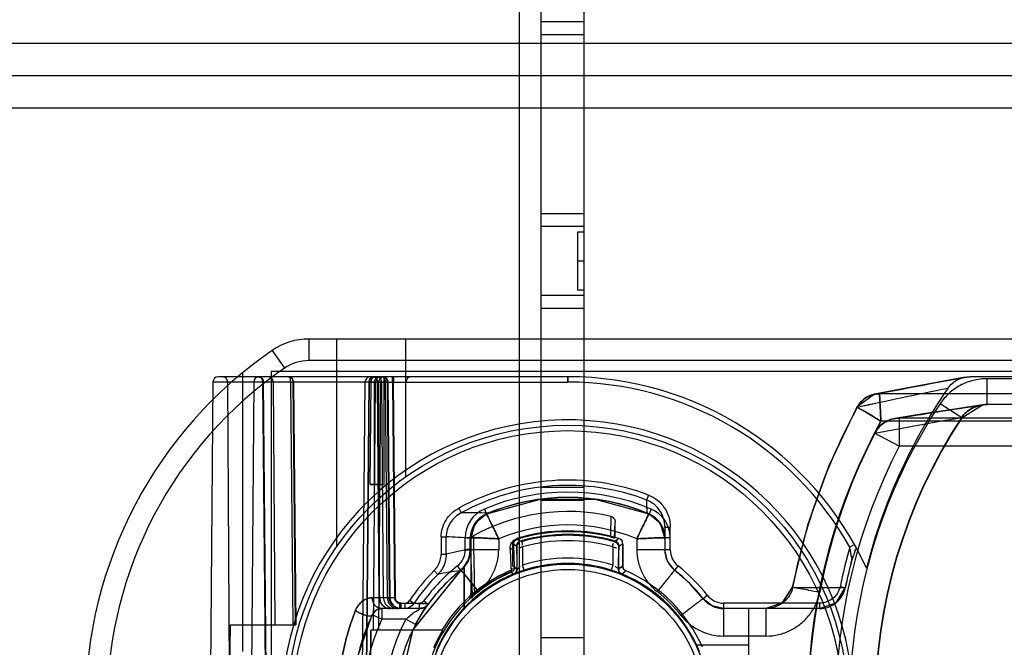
# Model space of a CAD drawing. Header units: millimetres. Extents: x 209 to 825, y 116 to 1310.
# Tile 57 of 70: x 661 to 706, y 1061 to 1091. Entities that reach past the tile are written whole.
import ezdxf

# ---------------------------------------------------------------- set-up
doc = ezdxf.new("R2010")
doc.units = ezdxf.units.MM
doc.header["$LTSCALE"] = 92.70943
doc.layers.get('0').update_dxf_attribs({"linetype": 'CONTINUOUS'})

msp = doc.modelspace()

# ---------------------------------------------------------------- linework, layer by layer
at = {"color": 7, "linetype": 'Continuous'}
for p, q in [((683.863, 1259.126), (683.863, 188.426)), ((684.863, 1259.126), (684.863, 188.426)), ((686.863, 1259.126), (686.863, 188.426)), ((686.863, 1090.476), (684.863, 1090.476)), ((686.863, 1089.876), (684.863, 1089.876)), ((732.963, 1089.464), (287.963, 1089.464)), ((732.963, 1087.964), (287.963, 1087.964)), ((739.463, 1086.464), (281.463, 1086.464)), ((686.863, 1081.576), (684.863, 1081.576)), ((686.863, 1080.976), (684.863, 1080.976)), ((686.563, 1080.716), (686.563, 1078.037)), ((686.863, 1080.716), (686.563, 1080.716)), ((686.863, 1079.376), (686.563, 1079.376)), ((686.863, 1077.776), (684.863, 1077.776)), ((686.863, 1078.037), (686.563, 1078.037)), ((686.863, 1077.176), (684.863, 1077.176)), ((674.113, 1075.764), (674.113, 1074.764)), ((724.739, 1075.764), (674.113, 1075.764)), ((675.413, 1066.148), (675.413, 1075.764)), ((678.613, 1069.383), (678.613, 1075.764)), ((672.411, 1075.235), (672.979, 1074.411)), ((724.739, 1074.764), (674.113, 1074.764)), ((671.038, 1074.199), (671.038, 1061.264)), ((672.363, 1074.264), (672.363, 1043.264)), ((721.863, 1074.264), (672.363, 1074.264)), ((669.666, 1073.766), (669.535, 1058.764)), ((677.786, 1073.766), (669.666, 1073.766)), ((686.113, 1074.014), (669.916, 1074.014)), ((670.344, 1073.766), (670.434, 1058.764)), ((671.564, 1073.766), (671.437, 1058.764)), ((672.08, 1062.514), (671.982, 1073.766)), ((672.139, 1058.764), (672.007, 1073.766)), ((672.543, 1062.514), (672.465, 1073.766)), ((673.261, 1073.766), (673.367, 1062.514)), ((673.499, 1062.514), (673.39, 1073.766)), ((673.396, 1073.767), (673.506, 1062.515)), ((676.59, 1058.764), (676.719, 1073.766)), ((676.771, 1058.764), (676.901, 1073.766)), ((676.901, 1073.766), (676.771, 1058.764)), ((676.901, 1073.766), (676.987, 1073.765)), ((676.987, 1073.765), (676.945, 1069.017)), ((676.987, 1073.765), (677.148, 1073.764)), ((677.102, 1062.264), (677.202, 1073.766)), ((677.148, 1069.016), (677.148, 1073.764)), ((677.148, 1073.764), (686.113, 1073.764)), ((677.452, 1073.764), (677.202, 1073.766)), ((677.379, 1074.014), (677.24, 1074.014)), ((677.375, 1063.76), (677.289, 1073.766)), ((677.346, 1073.764), (677.346, 1069.017)), ((677.351, 1062.264), (677.452, 1073.764)), ((677.452, 1074.014), (677.452, 1073.764)), ((677.575, 1063.76), (677.488, 1073.766)), ((677.595, 1069.017), (677.595, 1074.014)), ((677.756, 1063.76), (677.669, 1073.766)), ((677.746, 1073.766), (677.834, 1063.76)), ((677.746, 1073.766), (678.035, 1073.764)), ((677.873, 1063.76), (677.786, 1073.766)), ((677.996, 1073.764), (677.996, 1074.014)), ((677.996, 1073.764), (678.083, 1063.762)), ((678.035, 1074.014), (678.035, 1073.764)), ((678.123, 1063.762), (678.035, 1073.764)), ((686.113, 1074.014), (686.113, 1073.764)), ((686.113, 1073.764), (686.113, 1074.014)), ((715.467, 1074.014), (704.769, 1074.014)), ((705.553, 1072.724), (705.553, 1073.923)), ((715.051, 1073.923), (705.553, 1073.923)), ((700.336, 1073.206), (699.517, 1072.604)), ((700.492, 1073.226), (700.336, 1073.206)), ((710.841, 1073.227), (700.568, 1073.227)), ((704.377, 1072.101), (703.375, 1072.762)), ((704.377, 1072.101), (705.343, 1072.708)), ((704.377, 1072.101), (705.344, 1072.708)), ((705.343, 1072.708), (705.473, 1072.721)), ((715.051, 1072.724), (705.553, 1072.724)), ((710.792, 1071.951), (700.63, 1071.951)), ((701.483, 1072.092), (701.483, 1070.793)), ((709.986, 1072.092), (701.483, 1072.092)), ((701.483, 1070.793), (700.329, 1071.393)), ((709.986, 1070.793), (701.483, 1070.793)), ((676.945, 1069.016), (677.161, 1069.017)), ((677.148, 1069.016), (676.945, 1069.016)), ((677.346, 1069.017), (677.148, 1069.016)), ((677.161, 1069.017), (677.595, 1069.017)), ((686.863, 1068.876), (684.863, 1068.876)), ((686.863, 1068.276), (684.863, 1068.276)), ((689.857, 1068.526), (689.77, 1068.297)), ((681.057, 1067.915), (681.175, 1067.701)), ((682.247, 1067.878), (682.344, 1067.648)), ((689.979, 1067.878), (689.882, 1067.648)), ((682.415, 1067.678), (682.413, 1067.682)), ((688.286, 1066.54), (688.313, 1067.27)), ((688.313, 1066.56), (688.313, 1067.27)), ((690.414, 1067.207), (689.882, 1067.648)), ((690.613, 1066.543), (690.414, 1067.208)), ((690.613, 1067.042), (690.863, 1067.042)), ((690.613, 1067.041), (690.613, 1065.986)), ((690.863, 1065.986), (690.863, 1067.042)), ((680.244, 1066.586), (680.244, 1065.775)), ((680.244, 1066.586), (680.476, 1066.586)), ((680.476, 1065.775), (680.476, 1066.586)), ((681.363, 1065.986), (681.363, 1066.543)), ((681.613, 1066.543), (681.363, 1066.543)), ((681.595, 1066.034), (681.595, 1066.477)), ((681.595, 1066.477), (681.613, 1066.477)), ((681.596, 1066.517), (681.614, 1066.51)), ((681.613, 1066.543), (681.613, 1063.974)), ((682.913, 1066.499), (682.913, 1066.008)), ((683.74, 1066.509), (683.878, 1066.408)), ((683.77, 1066.505), (683.777, 1066.482)), ((683.908, 1066.386), (683.778, 1066.483)), ((688.088, 1066.583), (688.125, 1066.574)), ((688.125, 1066.574), (688.194, 1066.557)), ((688.28, 1066.358), (688.416, 1066.459)), ((688.286, 1066.539), (688.313, 1066.56)), ((689.313, 1066.499), (689.313, 1066.008)), ((690.863, 1066.543), (690.613, 1066.543)), ((681.363, 1065.986), (681.613, 1065.986)), ((681.613, 1065.986), (681.494, 1065.464)), ((681.613, 1066.034), (681.595, 1066.034)), ((683.563, 1065.234), (683.563, 1066.27)), ((683.767, 1066.118), (683.563, 1066.27)), ((683.65, 1065.177), (683.612, 1066.233)), ((683.736, 1066.141), (683.76, 1065.467)), ((683.767, 1065.1), (683.767, 1066.118)), ((684.017, 1066.118), (684.017, 1065.278)), ((688.21, 1066.118), (688.21, 1065.278)), ((688.663, 1066.27), (688.459, 1066.118)), ((688.459, 1066.118), (688.459, 1065.1)), ((688.466, 1065.467), (688.49, 1066.141)), ((688.663, 1066.27), (688.663, 1065.234)), ((688.663, 1065.234), (688.663, 1066.27)), ((690.863, 1065.986), (690.613, 1065.986)), ((699.406, 1066.239), (699.188, 1066.116)), ((699.517, 1066.037), (699.406, 1066.239)), ((699.517, 1066.037), (699.406, 1066.239)), ((680.476, 1065.775), (680.244, 1065.775)), ((683.76, 1065.467), (683.76, 1065.103)), ((683.761, 1065.094), (683.761, 1065.467)), ((688.466, 1065.467), (688.466, 1065.094)), ((688.466, 1065.103), (688.466, 1065.467)), ((699.289, 1065.535), (699.287, 1065.543)), ((699.287, 1065.543), (699.289, 1065.534)), ((679.92, 1065.023), (680.092, 1064.848)), ((681.157, 1065.044), (681.002, 1065.24)), ((681.103, 1065.008), (681.125, 1065.025)), ((681.313, 1063.259), (681.312, 1065.188)), ((681.313, 1065.169), (681.313, 1065.166)), ((683.497, 1064.947), (683.488, 1064.969)), ((683.497, 1064.947), (683.605, 1064.872)), ((683.563, 1065.234), (683.76, 1065.102)), ((683.76, 1065.103), (683.65, 1065.177)), ((683.767, 1065.1), (683.76, 1065.102)), ((684.093, 1065.04), (684.017, 1065.278)), ((688.21, 1065.278), (688.133, 1065.04)), ((688.466, 1065.102), (688.459, 1065.1)), ((688.466, 1065.102), (688.663, 1065.234)), ((688.663, 1065.234), (688.466, 1065.103)), ((688.619, 1064.873), (688.75, 1064.96)), ((691.225, 1065.24), (691.07, 1065.044)), ((691.77, 1064.421), (691.07, 1065.044)), ((683.612, 1064.868), (683.605, 1064.869)), ((683.606, 1064.87), (683.606, 1064.859)), ((688.62, 1064.87), (688.615, 1064.868)), ((688.621, 1064.859), (688.62, 1064.87)), ((698.977, 1064.223), (696.538, 1064.242)), ((696.538, 1064.242), (698.977, 1064.223)), ((698.981, 1064.222), (698.736, 1064.273)), ((677.873, 1063.76), (677.055, 1063.76)), ((678.123, 1063.762), (677.834, 1063.76)), ((678.978, 1063.493), (678.774, 1063.629)), ((679.441, 1063.617), (679.644, 1063.47)), ((681.532, 1063.789), (681.608, 1063.754)), ((681.691, 1063.939), (681.613, 1063.974)), ((681.801, 1063.94), (681.816, 1063.922)), ((692.589, 1063.876), (692.393, 1063.721)), ((677.496, 1063.264), (677.496, 1062.764)), ((679.239, 1063.264), (677.496, 1063.264)), ((678.091, 1063.327), (678.334, 1063.264)), ((678.129, 1063.328), (678.373, 1063.264)), ((678.334, 1063.264), (678.334, 1063.514)), ((678.334, 1063.514), (679.239, 1063.514)), ((678.373, 1063.514), (678.373, 1063.264)), ((678.558, 1063.514), (678.558, 1063.264)), ((678.558, 1063.264), (678.721, 1063.291)), ((679.239, 1063.264), (679.239, 1063.514)), ((679.465, 1063.318), (679.239, 1063.264)), ((679.642, 1063.469), (679.465, 1063.318)), ((693.335, 1063.514), (693.335, 1061.987)), ((697.79, 1063.514), (693.335, 1063.514)), ((697.79, 1063.264), (693.335, 1063.264)), ((694.513, 1054.264), (694.513, 1063.264)), ((697.79, 1063.26), (695.289, 1063.269)), ((695.292, 1063.264), (695.292, 1061.987)), ((697.79, 1063.514), (697.79, 1063.264)), ((677.496, 1062.764), (677.043, 1062.975)), ((678.613, 1062.764), (677.496, 1062.764)), ((679.054, 1062.529), (678.613, 1062.764)), ((670.434, 1058.764), (670.472, 1062.514)), ((670.472, 1062.514), (673.508, 1062.514)), ((676.949, 1058.764), (676.979, 1062.264)), ((676.979, 1062.264), (676.949, 1058.764)), ((680.32, 1062.264), (676.979, 1062.264)), ((677.351, 1062.264), (676.979, 1062.264)), ((680.32, 1062.264), (680.283, 1062.264)), ((686.863, 1061.901), (684.863, 1061.901)), ((695.292, 1061.987), (693.335, 1061.987)), ((694.513, 1061.564), (692.063, 1061.564))]:
    msp.add_line(p, q, dxfattribs=at)
for points in [[(673.387, 1073.766), (673.389, 1073.767), (673.344, 1073.767), (673.26, 1073.766)], [(704.542, 1073.995), (703.213, 1073.753), (701.81, 1073.491), (700.334, 1073.207)], [(703.215, 1073.753), (701.812, 1073.491), (700.336, 1073.206)], [(700.337, 1073.206), (699.862, 1072.999), (699.517, 1072.604)], [(705.337, 1072.707), (704.057, 1072.514), (702.701, 1072.304), (701.272, 1072.076)], [(705.342, 1072.708), (704.062, 1072.515), (702.706, 1072.304), (701.276, 1072.077)], [(699.517, 1072.604), (698.233, 1069.918), (697.23, 1067.123), (696.518, 1064.25)], [(698.236, 1069.925), (697.233, 1067.131), (696.518, 1064.25)], [(689.882, 1067.648), (687.398, 1068.328), (684.825, 1068.328), (682.344, 1067.648)], [(689.882, 1067.648), (687.402, 1068.328), (684.828, 1068.328), (682.344, 1067.648)], [(689.803, 1067.686), (689.804, 1067.683), (689.806, 1067.68), (689.808, 1067.679)], [(690.436, 1067.713), (690.568, 1067.388), (690.613, 1067.042)], [(682.344, 1067.648), (681.811, 1067.206), (681.613, 1066.543)], [(682.344, 1067.648), (681.812, 1067.207), (681.613, 1066.543)], [(681.614, 1066.51), (681.65, 1066.783), (681.738, 1067.031), (681.867, 1067.249), (682.029, 1067.43), (682.215, 1067.573), (682.415, 1067.678)], [(689.808, 1067.679), (690.046, 1067.55), (690.239, 1067.389)], [(690.239, 1067.393), (690.239, 1067.391), (690.239, 1067.39), (690.239, 1067.389)], [(690.239, 1067.389), (690.356, 1067.253), (690.458, 1067.092), (690.537, 1066.912), (690.589, 1066.718), (690.612, 1066.519)], [(690.612, 1066.52), (690.601, 1066.65), (690.581, 1066.762), (690.556, 1066.856), (690.528, 1066.938)], [(688.086, 1066.607), (688.088, 1066.594), (688.089, 1066.586), (688.088, 1066.583)], [(688.194, 1066.558), (688.161, 1066.579), (688.125, 1066.596), (688.086, 1066.607)], [(688.194, 1066.557), (688.242, 1066.546), (688.274, 1066.54), (688.286, 1066.539)], [(681.119, 1065.014), (681.383, 1065.296), (681.554, 1065.647), (681.613, 1066.034)], [(681.613, 1065.986), (681.492, 1065.461), (681.157, 1065.044)], [(691.07, 1065.044), (690.734, 1065.461), (690.613, 1065.986)], [(691.07, 1065.044), (690.732, 1065.464), (690.613, 1065.986)], [(681.494, 1065.464), (678.915, 1062.255), (678.113, 1058.764)], [(681.157, 1065.044), (678.931, 1062.288), (678.113, 1058.764)], [(681.119, 1065.014), (681.115, 1065.011), (681.108, 1065.008), (681.103, 1065.007)], [(681.119, 1065.014), (681.121, 1065.016), (681.124, 1065.021), (681.125, 1065.025)], [(692.393, 1063.721), (691.77, 1064.421), (691.07, 1065.044)], [(696.518, 1064.25), (696.04, 1063.506), (695.292, 1063.264)], [(696.518, 1064.25), (696.073, 1063.531), (695.292, 1063.264)], [(697.79, 1063.264), (698.565, 1063.539), (698.981, 1064.222)], [(697.79, 1063.264), (698.557, 1063.533), (698.981, 1064.222)], [(681.801, 1063.94), (681.749, 1063.897), (681.719, 1063.888), (681.709, 1063.892), (681.697, 1063.908), (681.691, 1063.939)], [(693.335, 1063.264), (692.813, 1063.384), (692.393, 1063.721)], [(693.335, 1063.264), (692.81, 1063.385), (692.393, 1063.721)], [(677.043, 1062.975), (677.28, 1063.215), (677.496, 1063.264)], [(677.043, 1062.975), (677.283, 1063.217), (677.496, 1063.264)], [(679.054, 1062.529), (679.415, 1063.139), (679.642, 1063.469)], [(679.054, 1062.529), (679.444, 1063.183), (679.642, 1063.468)], [(679.325, 1063.272), (679.493, 1063.334), (679.644, 1063.47)], [(679.644, 1063.47), (679.644, 1063.471), (679.643, 1063.473), (679.641, 1063.475)], [(676.113, 1058.764), (676.375, 1061.039), (677.043, 1062.974)]]:
    msp.add_lwpolyline(points, dxfattribs=at)
for radius in [13, 12.75, 6.563, 6.313]:
    msp.add_circle((686.113, 1058.764), radius, dxfattribs=at)
for centre, radius, start, end in [((674.113, 1072.764), 3, 90, 124.5603), ((683.757, 1058.764), 20, 124.5603, 235.4397), ((674.113, 1072.764), 2, 89.998, 124.5072), ((683.757, 1058.764), 19, 124.5547, 235.4453), ((669.916, 1073.764), 0.25, 90, 179.5), ((671.732, 1073.764), 0.25, 0.5, 89.9944), ((672.215, 1073.764), 0.25, 0.4463, 90), ((673.145, 1073.764), 0.25, 0.5147, 90), ((677.595, 1073.764), 0.25, 90, 180), ((678.863, 1073.764), 0.25, 90, 180), ((686.113, 1058.764), 15.25, 24.7212, 90.0004), ((686.113, 1058.764), 15, 29.3475, 90.0005), ((752.476, 807.74), 270.514, 100.15762, 101.06299), ((771.39, 741.078), 339.211, 101.50538, 102.23003), ((771.39, 741.078), 339.21, 101.50537, 102.23002), ((725.171, 1058.764), 26, 145.5488, 165.8005), ((724.607, 1058.764), 25.43, 146.6031, 175.9432), ((755.411, 737.983), 338.433, 98.47162, 99.16899), ((725.332, 1058.621), 29.338, 151.5656, 168.9535), ((686.113, 1058.764), 13.25, 7.8036, 352.1964), ((725.324, 1058.646), 28.05, 151.6848, 168.9465), ((701.483, 1070.793), 1.3, 94.9289, 152.5172), ((799.428, 535.835), 544.637, 100.05246, 100.48173), ((791.744, 578.256), 501.527, 100.03399, 100.50015), ((724.607, 1058.764), 24.248, 146.6042, 213.3958), ((724.607, 1058.764), 24.23, 146.6041, 213.3959), ((724.607, 1058.764), 27.365, 152.5173, 207.4827), ((724.607, 1058.764), 27.346, 152.5172, 207.4828), ((724.607, 1058.764), 26.065, 152.5172, 207.4828), ((686.113, 1058.764), 10.455, 69.0139, 118.9242), ((686.113, 1058.764), 10.21, 69.014, 118.9241), ((686.113, 1058.764), 9.9, 67.0124, 112.9876), ((686.113, 1058.764), 9.65, 67.0124, 112.9876), ((686.113, 1058.764), 9.654, 67.5328, 112.5342), ((686.113, 1058.764), 9.65, 67.4872, 112.5342), ((681.616, 1055.821), 11.888, 86.1577, 92.1272), ((682.813, 1066.543), 1.45, 112.9871, 180.001), ((686.113, 1058.764), 9, 77.1463, 118.9874), ((689.31, 1066.482), 1.301, 44.4313, 67.766), ((689.413, 1066.543), 1.45, 359.999, 67.0129), ((682.913, 1066.477), 1.3, 112.5344, 180), ((682.813, 1066.543), 1.2, 112.9876, 180), ((689.313, 1066.477), 1.3, 0, 67.6243), ((689.413, 1066.543), 1.2, 0, 67.0124), ((686.113, 1058.797), 8.341, 67.4401, 112.5599), ((686.113, 1058.764), 8.1, 72.963, 107.0379), ((686.113, 1058.764), 8.087, 75.8805, 106.8417), ((686.113, 1058.768), 8.061, 75.8156, 106.849), ((680.391, 1056.189), 10.397, 83.3455, 89.5311), ((683.145, 1066.477), 1.55, 178.5289, 180), ((-38.228, 1042.263), 720.245, 1.724604, 1.919294), ((413.864, 1060.367), 267.961, 0.76405, 1.34071), ((686.113, 1058.764), 7.934, 73.8772, 106.1229), ((686.113, 1058.764), 7.897, 74.0877, 105.9121), ((686.113, 1058.764), 7.647, 74.0877, 105.9123), ((739.261, 996.01), 86.88, 125.76257, 125.90087), ((683.04, 1056.543), 9.585, 98.6717, 105.5183), ((680.413, 1065.986), 0.95, 308.2631, 0.0077), ((680.313, 1066.034), 1.3, 308.2825, 360), ((680.413, 1065.986), 1.2, 308.2844, 360), ((691.813, 1065.986), 1.2, 180, 231.7156), ((691.813, 1065.986), 0.95, 179.9923, 231.7312), ((725.171, 1058.764), 27.003, 164.2023, 168.228), ((686.113, 1058.764), 6.843, 72.1587, 107.8413), ((725.171, 1058.764), 26.757, 165.3236, 168.228), ((725.171, 1058.764), 26.753, 165.3236, 168.228), ((686.113, 1058.764), 8, 126.8539, 233.1461), ((686.113, 1058.764), 8.805, 134.702, 146.4624), ((686.113, 1058.764), 8.25, 128.2868, 143.9666), ((686.126, 1058.752), 8.022, 128.7628, 143.9335), ((686.126, 1058.752), 8.018, 128.6495, 143.9512), ((681.879, 1056.782), 8.262, 95.3883, 102.4904), ((686.113, 1058.764), 6.8, 113.4028, 149.0214), ((686.113, 1058.764), 6.587, 223.2205, 136.7795), ((686.113, 1058.764), 6.576, 223.1196, 136.8804), ((686.113, 1058.764), 6.737, 112.9345, 129.7976), ((686.113, 1058.764), 6.714, 112.9319, 129.7968), ((686.113, 1058.764), 6.59, 67.6365, 112.3575), ((686.113, 1058.764), 6.593, 72.1588, 107.8412), ((686.113, 1058.764), 6.8, 23.4019, 66.5972), ((686.113, 1058.764), 8, 38.2844, 51.7156), ((686.113, 1058.764), 8.25, 38.2862, 51.7138), ((686.113, 1058.764), 8.56, 134.7014, 146.4627), ((686.113, 1058.764), 6.6, 112.3226, 157.677), ((686.113, 1058.764), 6.6, 22.3202, 67.679), ((686.114, 1058.786), 6.701, 128.289, 180.1892), ((686.097, 1058.771), 6.723, 38.3074, 51.6926), ((679.239, 1063.764), 0.25, 269.9911, 324.0171), ((693.335, 1064.464), 1.2, 218.2844, 270), ((693.335, 1064.464), 0.95, 218.2688, 270.0077), ((677.496, 1062.764), 0.5, 90, 155.1829), ((672.55, 819.408), 244.17, 88.33578, 88.49138), ((679.239, 1063.764), 0.5, 270, 323.9681), ((686.113, 1058.764), 10, 155.099, 204.9011), ((686.113, 1058.764), 9.5, 155.0989, 204.9011), ((686.113, 1058.764), 8.5, 151.9275, 208.0725), ((686.113, 1058.764), 6.769, 148.8616, 156.7664)]:
    msp.add_arc(centre, radius, start, end, dxfattribs=at)
for points, knots in [([(670.344, 1073.766), (670.344, 1073.83), (670.288, 1073.963), (670.153, 1074.014), (670.088, 1074.014)], [0, 0, 0, 0, 0.491534, 1, 1, 1, 1]), ([(671.564, 1073.766), (671.565, 1073.83), (671.616, 1073.96), (671.745, 1074.014), (671.807, 1074.014)], [0, 0, 0, 0, 0.505091, 1, 1, 1, 1]), ([(672.007, 1073.766), (672.007, 1073.82), (672.018, 1073.952), (671.678, 1074.017), (671.752, 1074.014)], [0, 0, 0, 0, 0.419378, 1, 1, 1, 1]), ([(673.145, 1074.014), (673.207, 1074.014), (673.336, 1073.96), (673.387, 1073.83), (673.387, 1073.766)], [0, 0, 0, 0, 0.494765, 1, 1, 1, 1]), ([(676.967, 1074.014), (676.904, 1074.014), (676.773, 1073.961), (676.72, 1073.83), (676.719, 1073.766)], [0, 0, 0, 0, 0.498161, 1, 1, 1, 1]), ([(676.901, 1073.766), (676.902, 1073.83), (676.954, 1073.961), (677.086, 1074.014), (677.15, 1074.014)], [0, 0, 0, 0, 0.498603, 1, 1, 1, 1]), ([(677.15, 1074.014), (677.087, 1074.014), (676.955, 1073.961), (676.902, 1073.83), (676.901, 1073.766)], [0, 0, 0, 0, 0.497853, 1, 1, 1, 1]), ([(677.218, 1074.014), (677.156, 1074.014), (677.026, 1073.957), (676.987, 1073.826), (676.987, 1073.765)], [0, 0, 0, 0, 0.505429, 1, 1, 1, 1]), ([(677.042, 1074.014), (677.104, 1074.014), (677.236, 1073.961), (677.288, 1073.83), (677.289, 1073.766)], [0, 0, 0, 0, 0.498161, 1, 1, 1, 1]), ([(677.313, 1073.766), (677.312, 1073.83), (677.259, 1073.961), (677.127, 1074.014), (677.064, 1074.014)], [0, 0, 0, 0, 0.500959, 1, 1, 1, 1]), ([(677.148, 1073.764), (677.148, 1073.813), (677.188, 1073.934), (677.307, 1074.014), (677.379, 1074.014)], [0, 0, 0, 0, 0.404903, 1, 1, 1, 1]), ([(677.202, 1073.766), (677.203, 1073.83), (677.256, 1073.961), (677.388, 1074.014), (677.452, 1074.014)], [0, 0, 0, 0, 0.500535, 1, 1, 1, 1]), ([(677.488, 1073.766), (677.488, 1073.83), (677.435, 1073.961), (677.303, 1074.014), (677.24, 1074.014)], [0, 0, 0, 0, 0.499218, 1, 1, 1, 1]), ([(677.395, 1063.76), (677.386, 1064.875), (677.369, 1067.101), (677.339, 1070.437), (677.321, 1072.658), (677.313, 1073.766)], [0, 0, 0, 0, 0.334235, 0.667569, 1, 1, 1, 1]), ([(677.595, 1074.014), (677.532, 1074.014), (677.399, 1073.961), (677.346, 1073.828), (677.346, 1073.764)], [0, 0, 0, 0, 0.499549, 1, 1, 1, 1]), ([(677.669, 1073.766), (677.668, 1073.83), (677.614, 1073.961), (677.483, 1074.014), (677.419, 1074.014)], [0, 0, 0, 0, 0.500227, 1, 1, 1, 1]), ([(677.497, 1074.014), (677.56, 1074.014), (677.692, 1073.961), (677.746, 1073.83), (677.746, 1073.766)], [0, 0, 0, 0, 0.499466, 1, 1, 1, 1]), ([(677.786, 1073.766), (677.785, 1073.831), (677.73, 1073.964), (677.595, 1074.016), (677.531, 1074.014)], [0, 0, 0, 0, 0.501627, 1, 1, 1, 1]), ([(705.553, 1073.923), (705.338, 1073.923), (704.906, 1073.869), (704.298, 1073.636), (703.772, 1073.263), (703.492, 1072.938), (703.376, 1072.762)], [0, 0, 0, 0, 0.252007, 0.503793, 0.753816, 1, 1, 1, 1]), ([(703.731, 1073.473), (703.788, 1073.556), (703.923, 1073.709), (704.175, 1073.879), (704.461, 1073.99), (704.666, 1074.014), (704.769, 1074.014)], [0, 0, 0, 0, 0.248936, 0.496898, 0.745002, 1, 1, 1, 1]), ([(699.533, 1072.59), (699.645, 1072.797), (699.929, 1073.108), (700.335, 1073.221), (700.568, 1073.227)], [0, 0, 0, 0, 0.501375, 1, 1, 1, 1]), ([(700.568, 1073.227), (700.336, 1073.221), (699.929, 1073.109), (699.645, 1072.797), (699.533, 1072.59)], [0, 0, 0, 0, 0.496647, 1, 1, 1, 1]), ([(700.568, 1073.227), (700.572, 1073.153), (700.582, 1072.955), (700.602, 1072.529), (700.619, 1072.179), (700.63, 1071.951)], [0, 0, 0, 0, 0.175644, 0.464866, 1, 1, 1, 1]), ([(700.63, 1071.951), (700.619, 1072.179), (700.602, 1072.529), (700.582, 1072.955), (700.572, 1073.153), (700.568, 1073.227)], [0, 0, 0, 0, 0.535134, 0.824356, 1, 1, 1, 1]), ([(704.362, 1072.111), (704.425, 1072.202), (704.577, 1072.372), (704.864, 1072.567), (705.197, 1072.693), (705.434, 1072.723), (705.553, 1072.724)], [0, 0, 0, 0, 0.238708, 0.487648, 0.743158, 1, 1, 1, 1]), ([(705.553, 1072.724), (705.434, 1072.723), (705.196, 1072.695), (704.864, 1072.567), (704.576, 1072.373), (704.425, 1072.202), (704.362, 1072.111)], [0, 0, 0, 0, 0.257003, 0.512529, 0.761434, 1, 1, 1, 1]), ([(699.533, 1072.59), (698.821, 1071.275), (697.61, 1068.569), (696.824, 1065.71), (696.537, 1064.242)], [0, 0, 0, 0, 0.500012, 1, 1, 1, 1]), ([(700.63, 1071.951), (700.513, 1072.024), (700.291, 1072.156), (699.997, 1072.33), (699.774, 1072.468), (699.62, 1072.541), (699.551, 1072.599), (699.512, 1072.604), (699.511, 1072.6), (699.533, 1072.59)], [0, 0, 0, 0, 0.316391, 0.59121, 0.782295, 0.916184, 0.980163, 0.984771, 1, 1, 1, 1]), ([(699.533, 1072.59), (699.511, 1072.6), (699.512, 1072.604), (699.551, 1072.599), (699.62, 1072.541), (699.774, 1072.468), (699.997, 1072.33), (700.291, 1072.156), (700.513, 1072.024), (700.63, 1071.951)], [0, 0, 0, 0, 0.015229, 0.019837, 0.083816, 0.217705, 0.40879, 0.683609, 1, 1, 1, 1]), ([(697.795, 1064.024), (698.067, 1065.417), (698.812, 1068.131), (699.958, 1070.702), (700.63, 1071.951)], [0, 0, 0, 0, 0.499992, 1, 1, 1, 1]), ([(700.347, 1071.384), (700.401, 1071.495), (700.536, 1071.691), (700.807, 1071.916), (701.126, 1072.06), (701.361, 1072.094), (701.483, 1072.092)], [0, 0, 0, 0, 0.261753, 0.502117, 0.741421, 1, 1, 1, 1]), ([(701.483, 1072.092), (701.227, 1072.084), (700.78, 1071.957), (700.469, 1071.612), (700.347, 1071.384)], [0, 0, 0, 0, 0.497797, 1, 1, 1, 1]), ([(690.613, 1067.042), (690.613, 1067.175), (690.573, 1067.443), (690.402, 1067.812), (690.128, 1068.112), (689.894, 1068.249), (689.77, 1068.297)], [0, 0, 0, 0, 0.250371, 0.500326, 0.750544, 1, 1, 1, 1]), ([(689.803, 1067.686), (689.798, 1067.753), (689.789, 1067.888), (689.779, 1068.092), (689.773, 1068.228), (689.77, 1068.297)], [0, 0, 0, 0, 0.330951, 0.663604, 1, 1, 1, 1]), ([(689.857, 1068.526), (690.006, 1068.469), (690.284, 1068.307), (690.611, 1067.953), (690.815, 1067.517), (690.863, 1067.2), (690.863, 1067.042)], [0, 0, 0, 0, 0.250397, 0.500795, 0.750397, 1, 1, 1, 1]), ([(680.244, 1066.586), (680.244, 1066.723), (680.284, 1066.996), (680.453, 1067.373), (680.716, 1067.689), (680.938, 1067.85), (681.057, 1067.915)], [0, 0, 0, 0, 0.250966, 0.50193, 0.750965, 1, 1, 1, 1]), ([(681.175, 1067.701), (681.074, 1067.646), (680.883, 1067.512), (680.656, 1067.247), (680.511, 1066.931), (680.476, 1066.701), (680.476, 1066.586)], [0, 0, 0, 0, 0.251422, 0.500985, 0.751053, 1, 1, 1, 1]), ([(681.596, 1066.517), (681.599, 1066.642), (681.644, 1066.891), (681.814, 1067.231), (682.076, 1067.507), (682.296, 1067.635), (682.413, 1067.682)], [0, 0, 0, 0, 0.248997, 0.498827, 0.748966, 1, 1, 1, 1]), ([(682.345, 1067.648), (682.377, 1067.587), (682.466, 1067.415), (682.654, 1067.031), (682.808, 1066.708), (682.913, 1066.499)], [0, 0, 0, 0, 0.162588, 0.452572, 1, 1, 1, 1]), ([(682.913, 1066.499), (682.808, 1066.708), (682.654, 1067.031), (682.466, 1067.415), (682.377, 1067.587), (682.345, 1067.648)], [0, 0, 0, 0, 0.547429, 0.837412, 1, 1, 1, 1]), ([(688.115, 1067.539), (688.113, 1067.435), (688.107, 1067.228), (688.094, 1066.918), (688.089, 1066.711), (688.086, 1066.607)], [0, 0, 0, 0, 0.333392, 0.666422, 1, 1, 1, 1]), ([(688.115, 1067.539), (688.17, 1067.526), (688.276, 1067.454), (688.313, 1067.332), (688.313, 1067.27)], [0, 0, 0, 0, 0.472205, 1, 1, 1, 1]), ([(689.313, 1066.499), (689.418, 1066.708), (689.572, 1067.031), (689.76, 1067.415), (689.849, 1067.587), (689.882, 1067.648)], [0, 0, 0, 0, 0.547429, 0.837412, 1, 1, 1, 1]), ([(689.882, 1067.648), (689.849, 1067.587), (689.76, 1067.415), (689.572, 1067.031), (689.418, 1066.708), (689.313, 1066.499)], [0, 0, 0, 0, 0.162588, 0.452572, 1, 1, 1, 1]), ([(690.613, 1066.477), (690.613, 1066.561), (690.595, 1066.73), (690.499, 1067.054), (690.357, 1067.273), (690.239, 1067.393)], [0, 0, 0, 0, 0.250223, 0.501515, 1, 1, 1, 1]), ([(682.913, 1066.499), (682.676, 1066.504), (682.314, 1066.529), (681.88, 1066.546), (681.684, 1066.545), (681.613, 1066.543)], [0, 0, 0, 0, 0.546594, 0.837101, 1, 1, 1, 1]), ([(681.613, 1066.543), (681.684, 1066.545), (681.88, 1066.546), (682.314, 1066.529), (682.676, 1066.504), (682.913, 1066.499)], [0, 0, 0, 0, 0.162899, 0.453406, 1, 1, 1, 1]), ([(683.441, 1066.021), (683.438, 1066.073), (683.451, 1066.196), (683.548, 1066.387), (683.687, 1066.48), (683.77, 1066.505)], [0, 0, 0, 0, 0.251041, 0.58341, 1, 1, 1, 1]), ([(683.612, 1066.233), (683.609, 1066.275), (683.626, 1066.384), (683.716, 1066.464), (683.777, 1066.482)], [0, 0, 0, 0, 0.399686, 1, 1, 1, 1]), ([(683.736, 1066.141), (683.734, 1066.191), (683.763, 1066.301), (683.856, 1066.37), (683.908, 1066.386)], [0, 0, 0, 0, 0.480254, 1, 1, 1, 1]), ([(688.49, 1066.141), (688.492, 1066.195), (688.461, 1066.306), (688.366, 1066.372), (688.316, 1066.386)], [0, 0, 0, 0, 0.509212, 1, 1, 1, 1]), ([(690.613, 1066.543), (690.542, 1066.545), (690.346, 1066.546), (689.912, 1066.529), (689.55, 1066.504), (689.313, 1066.499)], [0, 0, 0, 0, 0.162899, 0.453406, 1, 1, 1, 1]), ([(689.313, 1066.499), (689.55, 1066.504), (689.912, 1066.529), (690.346, 1066.546), (690.542, 1066.545), (690.613, 1066.543)], [0, 0, 0, 0, 0.546594, 0.837101, 1, 1, 1, 1]), ([(681.125, 1065.025), (681.22, 1065.105), (681.391, 1065.292), (681.555, 1065.637), (681.594, 1065.892), (681.595, 1066.02)], [0, 0, 0, 0, 0.328088, 0.660623, 1, 1, 1, 1]), ([(681.613, 1065.986), (681.613, 1065.994), (681.665, 1065.984), (681.719, 1066), (681.848, 1065.997), (682.006, 1066.003), (682.209, 1066.005), (682.514, 1066.008), (682.753, 1066.008), (682.913, 1066.008)], [0, 0, 0, 0, 0.019154, 0.075122, 0.166857, 0.293202, 0.451092, 0.629884, 1, 1, 1, 1]), ([(681.962, 1064.046), (682.11, 1064.163), (682.379, 1064.429), (682.681, 1064.909), (682.871, 1065.443), (682.913, 1065.82), (682.913, 1066.008)], [0, 0, 0, 0, 0.250771, 0.500013, 0.749248, 1, 1, 1, 1]), ([(683.441, 1066.021), (683.446, 1065.902), (683.456, 1065.667), (683.472, 1065.316), (683.483, 1065.084), (683.488, 1064.969)], [0, 0, 0, 0, 0.338103, 0.671389, 1, 1, 1, 1]), ([(689.313, 1066.008), (689.474, 1066.008), (689.712, 1066.008), (690.018, 1066.005), (690.22, 1066.003), (690.378, 1065.997), (690.507, 1066), (690.561, 1065.984), (690.613, 1065.994), (690.613, 1065.986)], [0, 0, 0, 0, 0.370116, 0.548908, 0.706798, 0.833143, 0.924878, 0.980846, 1, 1, 1, 1]), ([(689.313, 1066.008), (689.313, 1065.82), (689.355, 1065.443), (689.545, 1064.909), (689.847, 1064.429), (690.116, 1064.163), (690.264, 1064.046)], [0, 0, 0, 0, 0.250754, 0.49999, 0.749231, 1, 1, 1, 1]), ([(699.289, 1065.534), (699.305, 1065.597), (699.248, 1065.721), (699.23, 1065.915), (699.201, 1066.045), (699.188, 1066.116)], [0, 0, 0, 0, 0.328494, 0.630269, 1, 1, 1, 1]), ([(699.287, 1065.543), (699.332, 1065.593), (699.354, 1065.728), (699.417, 1065.846), (699.483, 1066.095), (699.516, 1066.038)], [0, 0, 0, 0, 0.367268, 0.636063, 1, 1, 1, 1]), ([(699.287, 1065.543), (699.339, 1065.572), (699.345, 1065.735), (699.425, 1065.841), (699.469, 1066.071), (699.516, 1066.037)], [0, 0, 0, 0, 0.324483, 0.680594, 1, 1, 1, 1]), ([(679.92, 1065.023), (679.986, 1065.091), (680.104, 1065.242), (680.215, 1065.501), (680.243, 1065.686), (680.244, 1065.775)], [0, 0, 0, 0, 0.341404, 0.678791, 1, 1, 1, 1]), ([(680.476, 1065.775), (680.477, 1065.665), (680.448, 1065.438), (680.316, 1065.118), (680.174, 1064.932), (680.092, 1064.848)], [0, 0, 0, 0, 0.321786, 0.659424, 1, 1, 1, 1]), ([(681.157, 1065.044), (681.163, 1065.049), (681.184, 1065), (681.23, 1064.969), (681.304, 1064.866), (681.405, 1064.747), (681.529, 1064.591), (681.718, 1064.355), (681.864, 1064.171), (681.962, 1064.046)], [0, 0, 0, 0, 0.018924, 0.07466, 0.166124, 0.292188, 0.449847, 0.628612, 1, 1, 1, 1]), ([(681.157, 1065.044), (681.319, 1064.852), (681.527, 1064.594), (681.793, 1064.26), (681.902, 1064.121), (681.962, 1064.046)], [0, 0, 0, 0, 0.58806, 0.775316, 1, 1, 1, 1]), ([(684.093, 1065.04), (684.044, 1065.024), (683.881, 1064.978), (683.73, 1064.874), (683.612, 1064.868)], [0, 0, 0, 0, 0.302891, 1, 1, 1, 1]), ([(688.133, 1065.04), (688.181, 1065.024), (688.344, 1064.984), (688.496, 1064.849), (688.615, 1064.868)], [0, 0, 0, 0, 0.296497, 1, 1, 1, 1]), ([(688.615, 1064.868), (688.565, 1064.891), (688.49, 1064.953), (688.462, 1065.046), (688.459, 1065.1)], [0, 0, 0, 0, 0.499955, 1, 1, 1, 1]), ([(691.07, 1065.044), (691.063, 1065.049), (691.042, 1065), (690.996, 1064.969), (690.922, 1064.866), (690.821, 1064.747), (690.697, 1064.591), (690.509, 1064.355), (690.363, 1064.171), (690.264, 1064.046)], [0, 0, 0, 0, 0.018924, 0.074661, 0.166125, 0.292189, 0.449848, 0.628612, 1, 1, 1, 1]), ([(691.07, 1065.044), (691.063, 1065.049), (691.042, 1065), (690.996, 1064.969), (690.922, 1064.866), (690.821, 1064.747), (690.697, 1064.591), (690.509, 1064.355), (690.363, 1064.171), (690.264, 1064.046)], [0, 0, 0, 0, 0.018924, 0.07466, 0.166125, 0.292189, 0.449848, 0.628612, 1, 1, 1, 1]), ([(696.538, 1064.242), (696.516, 1064.137), (696.441, 1063.927), (696.243, 1063.653), (695.971, 1063.438), (695.647, 1063.3), (695.411, 1063.269), (695.292, 1063.269)], [0, 0, 0, 0, 0.188713, 0.386197, 0.58696, 0.791663, 1, 1, 1, 1]), ([(696.537, 1064.242), (696.447, 1064.269), (697.026, 1064.172), (697.243, 1064.129), (697.624, 1064.058), (697.795, 1064.024)], [0, 0, 0, 0, 0.222144, 0.590776, 1, 1, 1, 1]), ([(696.537, 1064.242), (696.447, 1064.269), (697.026, 1064.172), (697.242, 1064.129), (697.624, 1064.058), (697.795, 1064.024)], [0, 0, 0, 0, 0.22214, 0.590768, 1, 1, 1, 1]), ([(698.736, 1064.273), (698.714, 1064.167), (698.63, 1063.961), (698.41, 1063.711), (698.118, 1063.552), (697.899, 1063.514), (697.79, 1063.514)], [0, 0, 0, 0, 0.249859, 0.499718, 0.749859, 1, 1, 1, 1]), ([(697.79, 1063.264), (697.927, 1063.264), (698.202, 1063.312), (698.569, 1063.513), (698.844, 1063.829), (698.949, 1064.088), (698.977, 1064.223)], [0, 0, 0, 0, 0.249573, 0.499392, 0.749518, 1, 1, 1, 1]), ([(676.278, 1063.181), (676.31, 1063.266), (676.406, 1063.426), (676.596, 1063.62), (676.822, 1063.737), (676.982, 1063.764), (677.055, 1063.76)], [0, 0, 0, 0, 0.266149, 0.538387, 0.786223, 1, 1, 1, 1]), ([(677.055, 1063.76), (676.982, 1063.764), (676.823, 1063.737), (676.597, 1063.621), (676.406, 1063.427), (676.311, 1063.266), (676.278, 1063.181)], [0, 0, 0, 0, 0.212838, 0.460011, 0.732471, 1, 1, 1, 1]), ([(677.496, 1063.264), (677.382, 1063.264), (677.138, 1063.385), (677.056, 1063.635), (677.055, 1063.76)], [0, 0, 0, 0, 0.47815, 1, 1, 1, 1]), ([(677.375, 1063.76), (677.376, 1063.708), (677.393, 1063.604), (677.465, 1063.464), (677.576, 1063.352), (677.715, 1063.281), (677.819, 1063.264), (677.87, 1063.264)], [0, 0, 0, 0, 0.200993, 0.401602, 0.601601, 0.800989, 1, 1, 1, 1]), ([(677.395, 1063.76), (677.395, 1063.708), (677.413, 1063.604), (677.485, 1063.464), (677.597, 1063.352), (677.737, 1063.281), (677.841, 1063.264), (677.893, 1063.264)], [0, 0, 0, 0, 0.200372, 0.400601, 0.600599, 0.800369, 1, 1, 1, 1]), ([(677.575, 1063.76), (677.576, 1063.708), (677.592, 1063.604), (677.664, 1063.464), (677.775, 1063.353), (677.916, 1063.281), (678.02, 1063.264), (678.072, 1063.264)], [0, 0, 0, 0, 0.199487, 0.39933, 0.598218, 0.798848, 1, 1, 1, 1]), ([(677.756, 1063.76), (677.756, 1063.708), (677.773, 1063.604), (677.845, 1063.464), (677.957, 1063.352), (678.098, 1063.281), (678.202, 1063.264), (678.254, 1063.264)], [0, 0, 0, 0, 0.199948, 0.400086, 0.599485, 0.799681, 1, 1, 1, 1]), ([(678.334, 1063.264), (678.208, 1063.264), (677.953, 1063.38), (677.835, 1063.634), (677.834, 1063.76)], [0, 0, 0, 0, 0.499742, 1, 1, 1, 1]), ([(677.873, 1063.76), (677.874, 1063.634), (677.993, 1063.38), (678.247, 1063.264), (678.373, 1063.264)], [0, 0, 0, 0, 0.500258, 1, 1, 1, 1]), ([(678.083, 1063.762), (678.084, 1063.698), (678.139, 1063.566), (678.271, 1063.514), (678.334, 1063.514)], [0, 0, 0, 0, 0.504511, 1, 1, 1, 1]), ([(678.373, 1063.514), (678.309, 1063.514), (678.176, 1063.567), (678.123, 1063.699), (678.123, 1063.762)], [0, 0, 0, 0, 0.506092, 1, 1, 1, 1]), ([(692.393, 1063.721), (692.388, 1063.727), (692.355, 1063.686), (692.303, 1063.666), (692.206, 1063.583), (692.079, 1063.491), (691.922, 1063.368), (691.683, 1063.182), (691.497, 1063.037), (691.372, 1062.938)], [0, 0, 0, 0, 0.019, 0.074792, 0.166314, 0.292434, 0.450136, 0.628897, 1, 1, 1, 1]), ([(692.393, 1063.721), (692.388, 1063.727), (692.355, 1063.686), (692.303, 1063.666), (692.206, 1063.583), (692.079, 1063.491), (691.922, 1063.368), (691.683, 1063.182), (691.497, 1063.037), (691.372, 1062.938)], [0, 0, 0, 0, 0.019, 0.074792, 0.166314, 0.292434, 0.450136, 0.628898, 1, 1, 1, 1]), ([(695.292, 1061.987), (695.495, 1061.987), (695.893, 1062.035), (696.449, 1062.237), (696.935, 1062.55), (697.336, 1062.963), (697.637, 1063.459), (697.757, 1063.831), (697.795, 1064.024)], [0, 0, 0, 0, 0.174743, 0.340236, 0.504862, 0.667663, 0.830989, 1, 1, 1, 1]), ([(675.442, 1058.765), (675.442, 1059.147), (675.478, 1059.909), (675.611, 1060.852), (675.771, 1061.594), (675.962, 1062.313), (676.142, 1062.839), (676.278, 1063.181)], [0, 0, 0, 0, 0.253052, 0.50578, 0.63158, 0.756076, 1, 1, 1, 1]), ([(676.278, 1063.181), (676.142, 1062.839), (675.962, 1062.313), (675.771, 1061.594), (675.611, 1060.852), (675.478, 1059.908), (675.442, 1059.145), (675.442, 1058.763)], [0, 0, 0, 0, 0.243806, 0.368242, 0.493982, 0.746588, 1, 1, 1, 1]), ([(676.278, 1063.181), (676.322, 1063.147), (676.418, 1063.085), (676.578, 1063.008), (676.765, 1062.946), (677, 1062.883), (677.043, 1062.975)], [0, 0, 0, 0, 0.203099, 0.421686, 0.63108, 1, 1, 1, 1]), ([(676.278, 1063.181), (676.323, 1063.146), (676.421, 1063.084), (676.581, 1063.007), (676.767, 1062.945), (677, 1062.883), (677.043, 1062.975)], [0, 0, 0, 0, 0.210258, 0.427544, 0.631067, 1, 1, 1, 1]), ([(678.613, 1062.764), (678.672, 1062.817), (678.769, 1062.908), (678.934, 1063.035), (679.026, 1063.132), (679.314, 1063.264), (679.239, 1063.264)], [0, 0, 0, 0, 0.295113, 0.514565, 0.718817, 1, 1, 1, 1]), ([(678.613, 1062.764), (678.659, 1062.806), (678.744, 1062.886), (678.886, 1062.998), (678.998, 1063.11), (679.338, 1063.264), (679.239, 1063.264)], [0, 0, 0, 0, 0.232653, 0.447867, 0.630486, 1, 1, 1, 1]), ([(691.372, 1062.938), (691.489, 1062.79), (691.755, 1062.521), (692.235, 1062.219), (692.77, 1062.029), (693.146, 1061.987), (693.335, 1061.987)], [0, 0, 0, 0, 0.250749, 0.499985, 0.749229, 1, 1, 1, 1]), ([(672.133, 1059.431), (672.121, 1059.752), (672.107, 1060.416), (672.091, 1061.444), (672.084, 1062.15), (672.081, 1062.514)], [0, 0, 0, 0, 0.312939, 0.645542, 1, 1, 1, 1])]:
    msp.add_open_spline(points, degree=3, knots=knots, dxfattribs=at)
for points in [[(673.26, 1073.766), (673.26, 1073.826), (673.286, 1073.942), (673.226, 1073.942)], [(681.752, 1066.637), (681.696, 1066.606), (681.631, 1066.554), (681.631, 1066.491)], [(683.563, 1066.27), (683.563, 1066.338), (683.582, 1066.437), (683.648, 1066.457)], [(683.948, 1066.358), (684.001, 1066.359), (684, 1066.263), (684.004, 1066.21)], [(688.28, 1066.358), (688.347, 1066.338), (688.437, 1066.291), (688.437, 1066.221)], [(688.486, 1066.509), (688.552, 1066.489), (688.641, 1066.441), (688.641, 1066.373)], [(688.663, 1066.27), (688.663, 1066.338), (688.644, 1066.437), (688.578, 1066.457)], [(683.441, 1066.021), (683.502, 1066.039), (683.59, 1066.078), (683.59, 1066.143)], [(683.767, 1066.118), (683.767, 1066.187), (683.787, 1066.289), (683.854, 1066.308)], [(684.017, 1066.118), (683.961, 1066.106), (683.861, 1066.05), (683.846, 1066.105)], [(688.21, 1066.118), (688.213, 1066.175), (688.187, 1066.287), (688.244, 1066.286)], [(688.21, 1066.118), (688.265, 1066.106), (688.363, 1066.051), (688.378, 1066.105)], [(681.308, 1065.174), (681.308, 1064.858), (681.311, 1064.225), (681.313, 1063.592), (681.313, 1063.275)], [(683.412, 1065.005), (683.47, 1065.03), (683.544, 1065.077), (683.544, 1065.14)], [(683.604, 1064.872), (683.562, 1064.903), (683.517, 1064.929), (683.475, 1064.96)], [(683.488, 1064.969), (683.571, 1064.997), (683.649, 1065.089), (683.65, 1065.177)], [(683.65, 1065.177), (683.65, 1065.114), (683.636, 1065.027), (683.578, 1065.002)], [(683.604, 1064.872), (683.663, 1064.896), (683.74, 1064.942), (683.741, 1065.006)], [(683.606, 1064.87), (683.665, 1064.894), (683.742, 1064.94), (683.741, 1065.004)], [(683.612, 1064.868), (683.697, 1064.904), (683.767, 1065.007), (683.767, 1065.1)], [(683.761, 1065.094), (683.761, 1065.041), (683.761, 1064.963), (683.712, 1064.943)], [(683.767, 1065.1), (683.825, 1065.118), (683.864, 1065.173), (683.914, 1065.208)], [(688.459, 1065.1), (688.425, 1065.149), (688.363, 1065.172), (688.314, 1065.207)], [(688.466, 1065.103), (688.465, 1065.039), (688.479, 1064.949), (688.538, 1064.925)], [(688.466, 1065.094), (688.466, 1065.035), (688.471, 1064.952), (688.525, 1064.929)], [(688.62, 1064.87), (688.561, 1064.894), (688.485, 1064.94), (688.485, 1065.004)], [(688.663, 1065.234), (688.663, 1065.171), (688.677, 1065.085), (688.734, 1065.06)], [(688.814, 1065.005), (688.756, 1065.029), (688.682, 1065.077), (688.682, 1065.14)], [(688.814, 1065.005), (688.772, 1064.974), (688.727, 1064.947), (688.685, 1064.917)], [(678.558, 1063.514), (678.643, 1063.514), (678.727, 1063.558), (678.774, 1063.629)], [(681.613, 1063.974), (681.613, 1063.907), (681.581, 1063.835), (681.532, 1063.789)], [(681.608, 1063.754), (681.659, 1063.799), (681.691, 1063.872), (681.691, 1063.939)], [(681.608, 1063.754), (681.658, 1063.726), (681.698, 1063.823), (681.741, 1063.859)], [(678.978, 1063.493), (678.892, 1063.359), (678.717, 1063.264), (678.558, 1063.264)], [(679.325, 1063.272), (679.408, 1063.287), (679.505, 1063.31), (679.553, 1063.379)]]:
    msp.add_open_spline(points, degree=3, dxfattribs=at)

doc.saveas('drawing.dxf')
